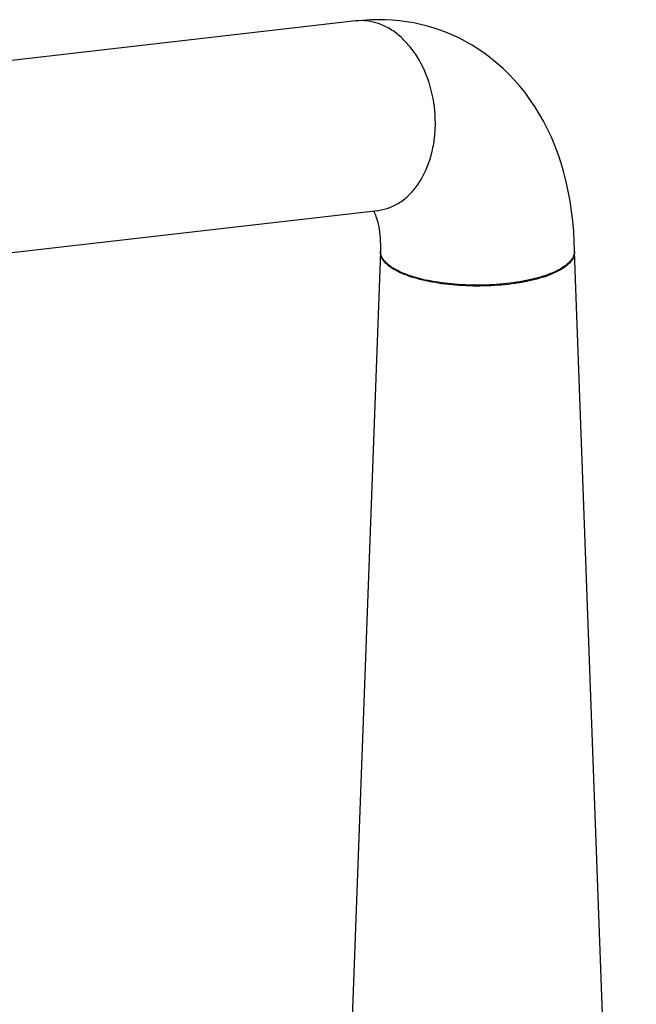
# Model space of a CAD drawing. Header units: millimetres. Extents: x 246 to 966, y 66 to 827.
# Tile 4 of 18: x 344 to 443, y 224 to 381. Entities that reach past the tile are written whole.
import ezdxf

# ---------------------------------------------------------------- set-up
doc = ezdxf.new("R2010")
doc.units = ezdxf.units.MM
doc.header["$LTSCALE"] = 65.395
doc.layers.get('0').update_dxf_attribs({"linetype": 'CONTINUOUS'})

msp = doc.modelspace()

# ---------------------------------------------------------------- linework, layer by layer
at = {"color": 7, "linetype": 'CONTINUOUS'}
for p, q in [((397.87, 381.18), (302.62, 370.24)), ((306.1, 339.94), (401.35, 350.88)), ((401.79, 344.26), (391.9, 75.66))]:
    msp.add_line(p, q, dxfattribs=at)
for points in [[(411.17, 379.77), (410.37, 380.03), (409.3, 380.35), (408.21, 380.62), (407.1, 380.86), (405.97, 381.05), (404.83, 381.2), (403.68, 381.31), (402.51, 381.37), (401.33, 381.39), (400.14, 381.36), (398.94, 381.28), (397.87, 381.18)], [(432.79, 344.35), (432.75, 345.87), (432.67, 347.53), (432.53, 349.17), (432.34, 350.79), (432.1, 352.38), (431.81, 353.94), (431.48, 355.47), (431.09, 356.97), (430.66, 358.43), (430.18, 359.86), (429.66, 361.24), (429.1, 362.59), (428.49, 363.89), (427.84, 365.14), (427.16, 366.35), (426.44, 367.52), (425.68, 368.64), (424.89, 369.72), (424.06, 370.75), (423.2, 371.73), (422.32, 372.67), (421.4, 373.56), (420.46, 374.4), (419.49, 375.2), (418.5, 375.94), (417.49, 376.64), (416.45, 377.29), (415.39, 377.9), (414.31, 378.46), (413.21, 378.97), (412.08, 379.43), (411.17, 379.77)], [(400.71, 350.81), (400.72, 350.79), (400.8, 350.61), (400.89, 350.4), (400.98, 350.18), (401.07, 349.92), (401.16, 349.65), (401.25, 349.35), (401.34, 349.02), (401.42, 348.66), (401.5, 348.28), (401.57, 347.86), (401.63, 347.42), (401.69, 346.95), (401.73, 346.46), (401.76, 345.94), (401.79, 345.4), (401.8, 344.83), (401.79, 344.35)], [(401.35, 350.88), (401.42, 350.89), (401.44, 350.89)], [(401.79, 344.35), (401.79, 344.34), (401.79, 344.3), (401.79, 344.26)], [(442.68, 75.66), (432.79, 344.26), (432.79, 344.3), (432.79, 344.34), (432.79, 344.35)]]:
    msp.add_lwpolyline(points, dxfattribs=at)
at = {"color": 9, "linetype": 'CONTINUOUS'}
for centre, radius, start, end in [((400.47, 358.6), 7.77, 276.5516, 277.2013), ((430.9, 344.33), 1.89, 356.1267, 0.5861)]:
    msp.add_arc(centre, radius, start, end, dxfattribs=at)
for points, knots in [([(401.49, 380.76), (400.9, 380.96), (399.7, 381.25), (398.47, 381.25), (397.87, 381.18)], [0, 0, 0, 0, 0.506284, 1, 1, 1, 1]), ([(401.44, 350.89), (402.07, 350.97), (403.34, 351.29), (405.1, 352.23), (406.69, 353.6), (408.55, 355.98), (409.8, 358.95), (410.45, 362.21), (410.67, 365.71), (410.13, 370.08), (408.55, 374.14), (406.72, 376.89), (405.15, 378.59), (403.41, 379.92), (402.13, 380.53), (401.49, 380.76)], [0, 0, 0, 0, 0.050962, 0.103425, 0.158533, 0.216983, 0.343942, 0.412055, 0.482123, 0.623854, 0.761115, 0.825974, 0.887439, 0.945353, 1, 1, 1, 1]), ([(406.33, 340.38), (405.66, 340.61), (404.72, 341), (403.6, 341.64), (402.94, 342.13), (402.42, 342.63), (402.05, 343.16), (401.83, 343.71), (401.78, 344.08), (401.79, 344.26)], [0, 0, 0, 0, 0.33616, 0.480902, 0.609788, 0.723586, 0.824122, 0.914643, 1, 1, 1, 1]), ([(406.33, 340.49), (405.67, 340.73), (404.73, 341.11), (403.63, 341.75), (402.97, 342.23), (402.45, 342.74), (402.07, 343.26), (401.84, 343.8), (401.79, 344.17), (401.79, 344.35)], [0, 0, 0, 0, 0.334762, 0.479273, 0.608232, 0.722358, 0.823396, 0.914407, 1, 1, 1, 1]), ([(432.79, 344.24), (432.8, 344.11), (432.78, 343.83), (432.62, 343.28), (432.17, 342.58), (431.34, 341.84), (430.21, 341.15), (428.81, 340.53), (427.17, 339.99), (425.31, 339.53), (422.54, 339.05), (418.85, 338.74), (414.39, 338.81), (410.77, 339.24), (408.12, 339.82), (406.9, 340.18), (406.33, 340.38)], [0, 0, 0, 0, 0.014013, 0.028475, 0.060495, 0.098884, 0.1448, 0.19841, 0.259271, 0.326549, 0.399137, 0.554868, 0.714877, 0.866968, 0.936489, 1, 1, 1, 1]), ([(432.79, 344.2), (432.77, 343.93), (432.6, 343.36), (432.01, 342.58), (431.13, 341.86), (429.97, 341.19), (428.55, 340.59), (426.9, 340.07), (425.04, 339.63), (422.29, 339.16), (418.64, 338.87), (414.25, 338.95), (410.7, 339.38), (408.09, 339.94), (406.89, 340.3), (406.33, 340.49)], [0, 0, 0, 0, 0.02866, 0.061681, 0.101269, 0.148301, 0.202795, 0.264249, 0.331813, 0.404391, 0.559345, 0.717895, 0.868326, 0.937098, 1, 1, 1, 1])]:
    msp.add_open_spline(points, degree=3, knots=knots, dxfattribs=at)

doc.saveas('drawing.dxf')
